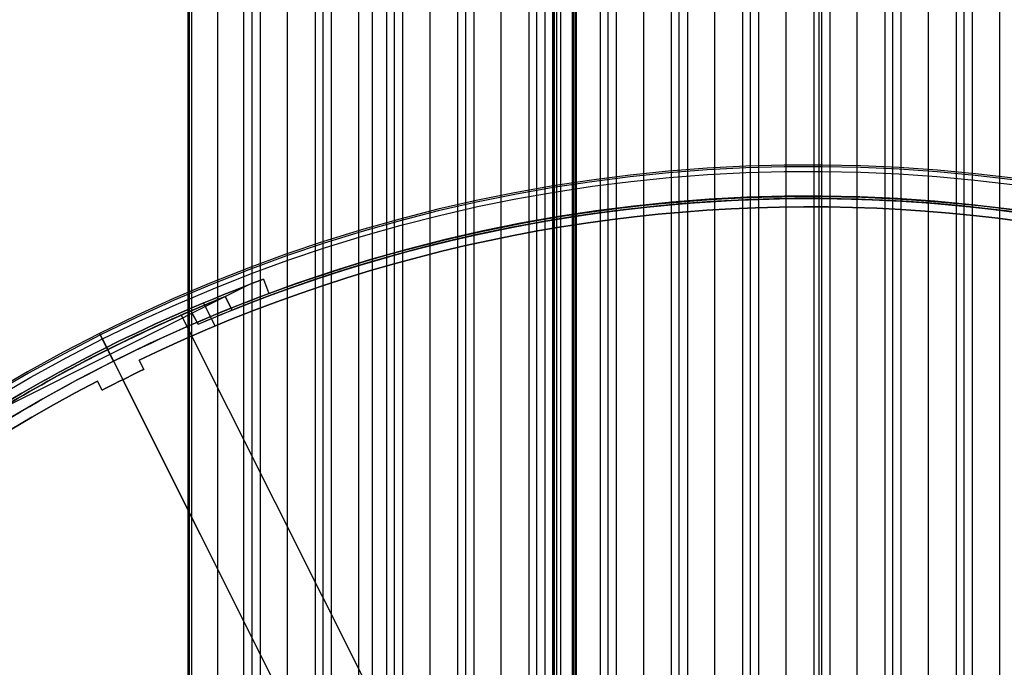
# Model space of a CAD drawing. Extents: x 16051 to 17254, y -2088 to -1046.
# Tile 54 of 62: x 16576 to 16671, y -1601 to -1538. Entities that reach past the tile are written whole.
import ezdxf

# ---------------------------------------------------------------- set-up
doc = ezdxf.new("R2010")
doc.units = 0
doc.layers.get('0').update_dxf_attribs({"linetype": 'CONTINUOUS'})
doc.layers.add('COLOR', color=7, linetype='CONTINUOUS')
doc.layers.add('LUZ', color=7, linetype='CONTINUOUS')

msp = doc.modelspace()

# ---------------------------------------------------------------- linework, layer by layer
for p, q in [((16594.85, -1675.616, 51.183), (16594.85, -1045.898, 51.183)), ((16597.386, -1675.616, 51.536), (16597.386, -1045.626, 51.536)), ((16598.162, -1675.616, 51.959), (16598.162, -1045.626, 51.959)), ((16598.939, -1045.626, 52.382), (16598.939, -1675.616, 52.382)), ((16601.598, -1675.616, 52.752), (16601.598, -1045.626, 52.752)), ((16604.258, -1045.626, 53.122), (16604.258, -1675.616, 53.122)), ((16605.034, -1656.749, 53.545), (16605.034, -1045.626, 53.545)), ((16605.811, -1045.626, 53.968), (16605.811, -1656.05, 53.968)), ((16608.471, -1656.232, 54.339), (16608.471, -1045.626, 54.339)), ((16609.748, -1045.626, 56.442), (16609.748, -1671.351, 56.442)), ((16611.13, -1045.626, 54.709), (16611.13, -1670.149, 54.709)), ((16611.907, -1669.133, 55.132), (16611.907, -1045.626, 55.132)), ((16612.683, -1045.626, 55.555), (16612.683, -1668.164, 55.555)), ((16615.343, -1665.389, 55.925), (16615.343, -1045.626, 55.925)), ((16618.002, -1045.626, 56.295), (16618.002, -1662.961, 56.295)), ((16618.779, -1662.251, 56.718), (16618.779, -1045.626, 56.718)), ((16619.555, -1045.626, 57.141), (16619.555, -1661.568, 57.141)), ((16622.215, -1659.594, 57.512), (16622.215, -1045.626, 57.512)), ((16624.874, -1045.626, 57.882), (16624.874, -1657.851, 57.882)), ((16625.651, -1657.34, 58.305), (16625.651, -1045.626, 58.305)), ((16626.427, -1045.626, 58.728), (16626.427, -1656.849, 58.728)), ((16627.53, -1045.626, 60.548), (16627.53, -1656.04, 60.548)), ((16629.087, -1655.433, 59.098), (16629.087, -1045.626, 59.098)), ((16629.479, -1655.04, 60.998), (16629.479, -1045.626, 60.998)), ((16631.746, -1045.626, 59.469), (16631.746, -1654.195, 59.469)), ((16632.523, -1653.836, 59.892), (16632.523, -1045.626, 59.892)), ((16633.3, -1045.626, 60.314), (16633.3, -1653.493, 60.314)), ((16635.959, -1652.52, 60.685), (16635.959, -1045.626, 60.685)), ((16638.618, -1045.626, 61.055), (16638.618, -1651.697, 61.055)), ((16639.395, -1651.466, 61.478), (16639.395, -1045.626, 61.478)), ((16640.172, -1045.626, 61.901), (16640.172, -1651.248, 61.901)), ((16642.831, -1650.657, 62.271), (16642.831, -1045.626, 62.271)), ((16645.491, -1045.626, 62.642), (16645.491, -1650.201, 62.642)), ((16646.267, -1650.083, 63.065), (16646.267, -1045.626, 63.065)), ((16647.044, -1045.626, 63.488), (16647.044, -1649.979, 63.488)), ((16649.703, -1649.738, 63.858), (16649.703, -1045.626, 63.858)), ((16652.363, -1045.626, 64.228), (16652.363, -1636.224, 64.228)), ((16652.864, -1045.626, 66.397), (16652.864, -1636.016, 66.397)), ((16653.139, -1636.021, 64.651), (16653.139, -1045.626, 64.651)), ((16653.916, -1045.626, 65.074), (16653.916, -1636.108, 65.074)), ((16656.575, -1649.717, 65.444), (16656.575, -1045.626, 65.444)), ((16659.235, -1045.626, 65.815), (16659.235, -1649.942, 65.815)), ((16660.011, -1650.041, 66.238), (16660.011, -1045.626, 66.238)), ((16660.788, -1045.626, 66.661), (16660.788, -1650.153, 66.661)), ((16663.447, -1650.592, 67.031), (16663.447, -1045.626, 67.031)), ((16666.107, -1045.626, 67.401), (16666.107, -1651.166, 67.401)), ((16666.884, -1651.378, 67.824), (16666.884, -1045.626, 67.824)), ((16667.66, -1045.626, 68.247), (16667.66, -1651.604, 68.247)), ((16670.32, -1652.409, 68.618), (16670.32, -1045.626, 68.618)), ((16627.361, -1656.04, 61.279), (16627.361, -1048.425, 61.279)), ((16629.31, -1048.425, 61.728), (16629.31, -1655.04, 61.728)), ((16591.966, -1049.626, 52.337), (16591.966, -1675.616, 52.337)), ((16592.14, -1675.616, 51.583), (16592.14, -1049.626, 51.583)), ((16592.314, -1049.626, 50.83), (16592.314, -1675.616, 50.83)), ((16627.193, -1656.04, 62.009), (16627.193, -1051.224, 62.009)), ((16627.193, -1051.224, 62.009), (16627.193, -1656.04, 62.009)), ((16629.141, -1051.224, 62.459), (16629.141, -1655.04, 62.459)), ((16627.942, -1054.957, 63.209), (16627.942, -1655.528, 63.209))]:
    msp.add_line(p, q)
at = {"layer": 'COLOR'}
for p, q in [((16597.781, -1563.822, -34.1), (16571.141, -1577.173, -34.1)), ((16599.279, -1563.256, -30.6), (16599.279, -1563.256, -34.1)), ((16599.279, -1563.256, -34.1), (16599.795, -1564.647, -34.1)), ((16599.279, -1563.256, -30.6), (16599.795, -1564.647, -30.6)), ((16599.279, -1563.256, -32.35), (16599.795, -1564.647, -32.35)), ((16599.537, -1563.952, -34.1), (16599.537, -1563.952, -30.6)), ((16599.795, -1564.647, -34.1), (16599.795, -1564.647, -30.6)), ((16594.605, -1567.768, -30.6), (16593.489, -1565.542, -30.6)), ((16583.452, -1568.484, -35.8), (16583.452, -1568.484, -11.461)), ((16584.797, -1571.166, -35.8), (16583.452, -1568.484, -35.8)), ((16618.4, -1638.217, 22.446), (16583.725, -1569.028, -10.541)), ((16584.132, -1569.84, -30.6), (16584.132, -1569.84, -34.1)), ((16584.797, -1571.166, -34.1), (16584.132, -1569.84, -34.1)), ((16584.797, -1571.166, -34.1), (16584.797, -1571.166, -35.8)), ((16587.264, -1571.068, -11.269), (16587.712, -1571.962, -10.843)), ((16587.264, -1571.068, -30.6), (16587.712, -1571.962, -30.6)), ((16587.264, -1571.068, -30.6), (16587.264, -1571.068, -11.269)), ((16587.712, -1571.962, -20.721), (16587.264, -1571.068, -20.721)), ((16587.488, -1571.515, -11.056), (16587.488, -1571.515, -30.6)), ((16587.712, -1571.962, -10.843), (16587.712, -1571.962, -30.6)), ((16583.689, -1573.978, -10.843), (16583.241, -1573.084, -11.269)), ((16583.689, -1573.978, -30.6), (16583.241, -1573.084, -30.6)), ((16583.241, -1573.084, -11.269), (16583.241, -1573.084, -30.6)), ((16583.689, -1573.978, -20.721), (16583.241, -1573.084, -20.721)), ((16583.465, -1573.531, -30.6), (16583.465, -1573.531, -11.056)), ((16624.632, -1650.651, 26.2), (16585.693, -1572.954, -10.843)), ((16585.693, -1572.954, -10.843), (16585.693, -1572.954, -30.6)), ((16583.689, -1573.978, -30.6), (16583.689, -1573.978, -10.843))]:
    msp.add_line(p, q, dxfattribs=at)
at = {"layer": 'COLOR', "extrusion": (0, 0, -1)}
for centre, radius, start, end in [((-16652.004, -1705.268, 20.935), 149, 64.24682, 122.51634), ((-16652.004, -1705.268, 10.541), 152.392, 333.38158, 153.38158), ((-16652.004, -1705.268, 30.6), 150, 69.63158, 117.13158), ((-16652.004, -1705.268, 33.2), 150, 69.63158, 117.13158), ((-16652.004, -1705.268, 30.6), 151.483, 57.13158, 69.63158), ((-16652.004, -1705.268, 32.35), 151.483, 57.13158, 69.63158), ((-16652.004, -1705.268, 34.1), 150, 57.13158, 69.63158), ((-16652.004, -1705.268, 20.721), 148, 62.51049, 64.25266), ((-16652.004, -1705.268, 20.935), 149, 4.24682, 62.51634)]:
    msp.add_arc(centre, radius, start, end, dxfattribs=at)
at = {"layer": 'COLOR'}
for centre, radius, start, end in [((16652.004, -1705.268, -35.8), 153, 26.61842, 206.61842), ((16652.004, -1705.268, -11.461), 153, 26.61842, 206.61842), ((16652.004, -1705.268, -23.63), 153, 26.61842, 206.61842), ((16652.004, -1705.268, -10.909), 152.834, 26.61842, 206.61842), ((16652.004, -1705.268, -35.8), 150, 26.61842, 206.61842), ((16652.004, -1705.268, -11.269), 149, 57.48366, 115.75318), ((16652.004, -1705.268, -30.6), 149, 57.48366, 115.75318), ((16652.004, -1705.268, -34.1), 151.483, 110.36842, 122.86842), ((16652.004, -1705.268, -10.843), 148, 115.74734, 117.48951), ((16652.004, -1705.268, -30.6), 148, 115.74734, 117.48951), ((16652.004, -1705.268, -11.269), 149, 117.48366, 175.75318), ((16652.004, -1705.268, -30.6), 149, 117.48366, 175.75318)]:
    msp.add_arc(centre, radius, start, end, dxfattribs=at)
at = {"layer": 'COLOR', "extrusion": (-0.89401, -0.448047, -2.16577e-12)}
msp.add_arc((8833.4, -11.461, -14123.022), 1, 113.08513, 180, dxfattribs=at)
at = {"layer": 'LUZ'}
for p, q in [((16595.579, -1564.937, -31.05), (16596.232, -1566.237, -31.05)), ((16596.232, -1566.237, -32.55), (16595.579, -1564.937, -32.55)), ((16595.579, -1564.937, -32.55), (16595.579, -1564.937, -31.05)), ((16595.579, -1564.937, -31.8), (16596.232, -1566.237, -31.8)), ((16595.906, -1565.587, -32.55), (16595.906, -1565.587, -31.05)), ((16591.317, -1566.727, -31.05), (16726.79, -1836.735, -31.05)), ((16591.317, -1566.727, -32.55), (16726.79, -1836.735, -32.55)), ((16592.27, -1566.313, -32.55), (16592.953, -1567.598, -32.55)), ((16592.27, -1566.313, -34.05), (16592.953, -1567.598, -34.05)), ((16592.27, -1566.313, -34.05), (16592.27, -1566.313, -32.55)), ((16592.953, -1567.598, -33.3), (16592.27, -1566.313, -33.3)), ((16596.232, -1566.237, -32.55), (16596.232, -1566.237, -31.05)), ((16592.611, -1566.956, -34.05), (16592.611, -1566.956, -32.55)), ((16592.953, -1567.598, -34.05), (16592.953, -1567.598, -32.55)), ((16584.175, -1570.08, -32.55), (16584.175, -1570.08, -31.05)), ((16580.99, -1571.725, -32.55), (16580.99, -1571.725, -34.05))]:
    msp.add_line(p, q, dxfattribs=at)
at = {"layer": 'LUZ', "extrusion": (0, 0, -1)}
for centre, radius, start, end in [((-16652.004, -1705.268, 31.05), 149.8, 68.14204, 118.56887), ((-16652.004, -1705.268, 34.05), 149.8, 66.78401, 117.21083), ((-16652.004, -1705.268, 33.3), 149.8, 66.78401, 117.21083), ((-16652.004, -1705.268, 32.55), 149.8, 68.14204, 117.21083), ((-16652.004, -1705.268, 31.05), 151.25, 58.61486, 68.09605), ((-16652.004, -1705.268, 34.05), 151.25, 57.25683, 66.73802), ((-16652.004, -1705.268, 33.3), 151.25, 57.25683, 66.73802), ((-16652.004, -1705.268, 32.55), 151.25, 58.61486, 66.73802), ((-16652.004, -1705.268, 32.55), 149.8, 66.78401, 68.14204)]:
    msp.add_arc(centre, radius, start, end, dxfattribs=at)
at = {"layer": 'LUZ'}
for centre, radius, start, end in [((16652.004, -1705.268, -32.55), 149.8, 62.78917, 111.85796), ((16652.004, -1705.268, -31.8), 149.8, 61.43113, 111.85796), ((16652.004, -1705.268, -31.8), 151.25, 111.90395, 121.38514), ((16652.004, -1705.268, -32.55), 151.25, 111.90395, 113.26198), ((16652.004, -1705.268, -32.55), 151.25, 113.26198, 121.38514)]:
    msp.add_arc(centre, radius, start, end, dxfattribs=at)

doc.saveas('drawing.dxf')
